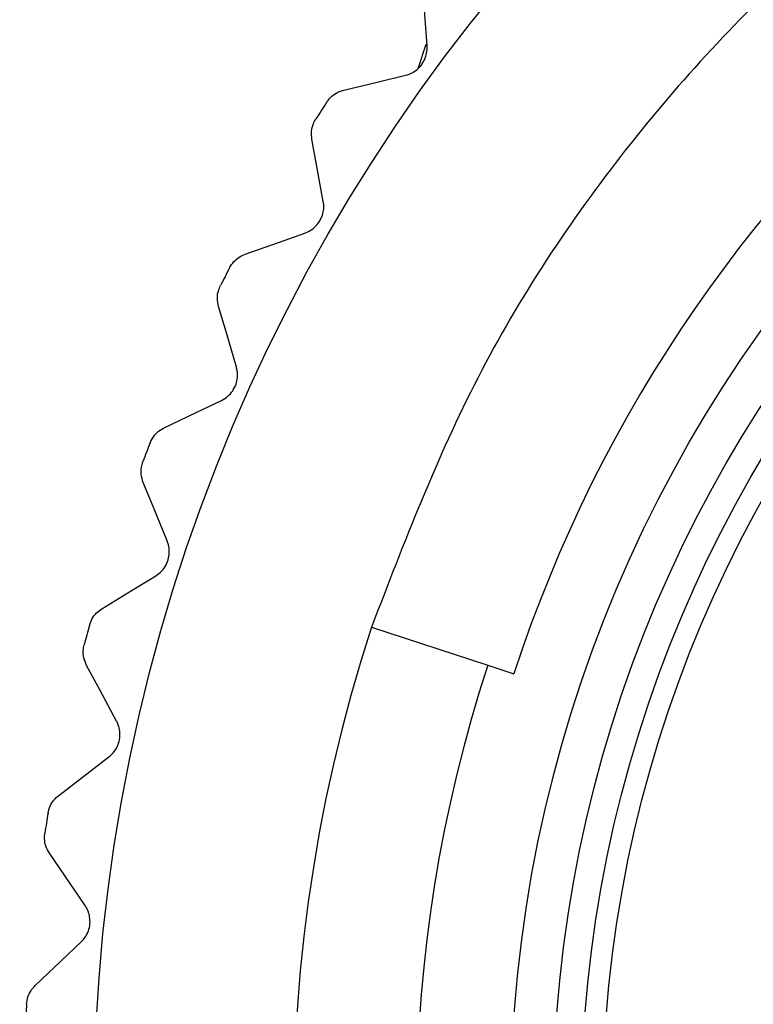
# Model space of a CAD drawing. Header units: millimetres. Extents: x 6 to 273, y 6 to 210.
# Tile 5 of 75: x 33 to 38, y 51 to 58. Entities that reach past the tile are written whole.
import ezdxf

# ---------------------------------------------------------------- set-up
doc = ezdxf.new("R2010")
doc.units = ezdxf.units.MM
doc.linetypes.add('SLD-Solid', pattern=[0])
doc.layers.add('DIMENSIONS', color=140, linetype='SLD-Solid', lineweight=25)
doc.styles.add('SLDTEXTSTYLE0', font='TXT', dxfattribs={"width": 0.7})
doc.dimstyles.new('SLDDIMSTYLE0', dxfattribs={"dimtxt": 2.158008, "dimasz": 3.302, "dimexe": 0, "dimexo": 0.0625, "dimgap": 0.539502, "dimtad": 0, "dimtih": 1, "dimtoh": 1, "dimdec": 1, "dimrnd": 1e-09, "dimzin": 12, "dimdsep": 46, "dimtxsty": 'SLDTEXTSTYLE0', "dimsah": 1, "dimcen": 0, "dimadec": 0, "dimazin": 3, "dimtfac": 1, "dimtdec": 1, "dimtofl": 0, "dimtmove": 0, "dimatfit": 3, "dimfxl": 0, "dimfrac": 2, "dimtolj": 1, "dimtzin": 12, "dimarcsym": 0})

# ---------------------------------------------------------------- blocks, each defined once
blk = doc.blocks.new('_D_1')
at = {"layer": 'DIMENSIONS'}
for p, q in [((34.9486, 67.4437), (28.5986, 67.4437)), ((43.7034, 53.9158), (34.9486, 67.4437))]:
    blk.add_line(p, q, dxfattribs=at)
blk.add_solid([(43.7034, 53.9158), (42.3359, 56.9639), (41.4829, 56.4119)], dxfattribs=at)
at = {"layer": 'DIMENSIONS', "insert": (26.8034, 68.4573), "char_height": 2.1167, "attachment_point": 1, "style": 'SLDTEXTSTYLE0'}
blk.add_mtext('2', dxfattribs=at)

msp = doc.modelspace()

# ---------------------------------------------------------------- linework, layer by layer
for p, q in [((35.891, 57.5064), (35.8348, 57.3344)), ((35.5071, 53.3845), (36.3302, 53.1153)), ((36.3302, 53.1153), (36.5151, 53.0549))]:
    msp.add_line(p, q)
at = {"flags": 128}
for points in [[(35.9002, 57.498), (35.8812, 57.7483), (35.8663, 57.9441)], [(35.312, 57.1843), (35.5553, 57.2424), (35.7472, 57.2883)], [(35.1656, 56.3965), (35.1206, 56.6435), (35.0853, 56.8367)], [(34.6135, 56.0231), (34.8493, 56.1063), (35.0354, 56.172)], [(34.5502, 55.2243), (34.4796, 55.4652), (34.4243, 55.6537)], [(34.0401, 54.7952), (34.2659, 54.9026), (34.4442, 54.9874)], [(34.0607, 53.9942), (33.9652, 54.2264), (33.8906, 54.408)], [(33.5982, 53.5142), (33.8116, 53.6446), (33.98, 53.7475)], [(33.7024, 52.7196), (33.5832, 52.9406), (33.49, 53.1134)], [(33.2927, 52.1939), (33.4912, 52.3459), (33.648, 52.4659)], [(33.4793, 51.4146), (33.3377, 51.6219), (33.2269, 51.7841)], [(33.1268, 50.8489), (33.3084, 51.0209), (33.4517, 51.1566)]]:
    msp.add_lwpolyline(points, dxfattribs=at)
for radius in [12.5, 9.55, 9.25, 9.05, 8.9]:
    msp.add_circle((46.0414, 49.9389), radius)
for centre, radius, start, end in [((46.0414, 49.9389), 10.2175, 161.88788, 82.84971), ((46.0415, 49.9389), 10.023, 96.32252, 161.88785), ((46.1632, 49.8597), 13.1453, 146.57854, 147.19817), ((45.926, 49.9984), 12.8702, 152.57285, 153.20572), ((46.1844, 49.8841), 13.1531, 158.57995, 159.1992), ((45.8947, 49.9782), 12.8481, 164.56917, 165.20314), ((46.0414, 49.9389), 11.0835, 161.88788, 322.84757), ((45.9226, 49.9578), 12.8797, 170.57075, 171.20315), ((46.0628, 49.9377), 13.0213, 176.57473, 177.20025)]:
    msp.add_arc(centre, radius, start, end)
for points, knots in [([(55.1326, 43.6532), (55.2335, 43.7829), (55.7174, 44.4049), (56.3199, 45.6979), (56.9069, 47.4754), (57.1584, 49.3389), (57.1057, 51.2153), (56.7304, 53.0556), (56.0577, 54.8088), (55.0942, 56.4208), (53.8786, 57.8522), (52.4355, 59.054), (50.8143, 60.0018), (49.0545, 60.6575), (47.2109, 61.0147), (45.3333, 61.0505), (43.4754, 60.7767), (41.6919, 60.1883), (40.03, 59.3144), (38.541, 58.1688), (37.2554, 56.7797), (36.1982, 55.1803), (35.7375, 53.9831), (35.5071, 53.3845)], [0, 0, 0, 0, 0.012978, 0.062196, 0.111414, 0.160633, 0.209851, 0.259069, 0.308287, 0.357506, 0.406724, 0.455942, 0.50516, 0.554379, 0.603597, 0.652815, 0.702033, 0.751252, 0.80047, 0.849688, 0.898907, 0.949453, 1, 1, 1, 1]), ([(35.7472, 57.2883), (35.765, 57.2941), (35.7989, 57.3051), (35.8417, 57.338), (35.8734, 57.3776), (35.8932, 57.4224), (35.9013, 57.4629), (35.9005, 57.4881), (35.9002, 57.498)], [0, 0, 0, 0, 0.197314, 0.377307, 0.565984, 0.731333, 0.895373, 1, 1, 1, 1]), ([(35.1916, 57.1), (35.2025, 57.114), (35.2237, 57.1411), (35.266, 57.1698), (35.297, 57.1796), (35.312, 57.1843)], [0, 0, 0, 0, 0.352984, 0.684735, 1, 1, 1, 1]), ([(35.0853, 56.8367), (35.0835, 56.8559), (35.08, 56.8924), (35.0922, 56.9421), (35.1073, 56.9691), (35.1139, 56.9809)], [0, 0, 0, 0, 0.383653, 0.729184, 1, 1, 1, 1]), ([(35.0354, 56.172), (35.0524, 56.1796), (35.085, 56.1941), (35.1242, 56.2313), (35.1515, 56.274), (35.1666, 56.3207), (35.1704, 56.3617), (35.167, 56.3868), (35.1656, 56.3965)], [0, 0, 0, 0, 0.197311, 0.377307, 0.565982, 0.731329, 0.89537, 1, 1, 1, 1]), ([(34.5025, 55.9266), (34.5119, 55.9417), (34.5301, 55.9709), (34.5692, 56.0039), (34.599, 56.0168), (34.6135, 56.0231)], [0, 0, 0, 0, 0.353003, 0.684718, 1, 1, 1, 1]), ([(34.4243, 55.6537), (34.4205, 55.6726), (34.4132, 55.7085), (34.4202, 55.7592), (34.4324, 55.7876), (34.4377, 55.8001)], [0, 0, 0, 0, 0.383651, 0.729183, 1, 1, 1, 1]), ([(34.4442, 54.9874), (34.4603, 54.9968), (34.4912, 55.0146), (34.5263, 55.0557), (34.549, 55.101), (34.5591, 55.149), (34.5586, 55.1902), (34.5525, 55.2147), (34.5502, 55.2243)], [0, 0, 0, 0, 0.197302, 0.377295, 0.565982, 0.731329, 0.895372, 1, 1, 1, 1]), ([(33.9398, 54.6877), (33.9476, 54.7036), (33.9626, 54.7346), (33.9981, 54.7714), (34.0263, 54.7875), (34.0401, 54.7952)], [0, 0, 0, 0, 0.35298, 0.68473, 1, 1, 1, 1]), ([(33.8906, 54.408), (33.8848, 54.4265), (33.8738, 54.4615), (33.8754, 54.5126), (33.8846, 54.5421), (33.8886, 54.5551)], [0, 0, 0, 0, 0.383646, 0.729176, 1, 1, 1, 1]), ([(33.98, 53.7475), (33.9951, 53.7585), (34.0239, 53.7795), (34.0545, 53.824), (34.0723, 53.8714), (34.0774, 53.9202), (34.0726, 53.9612), (34.064, 53.9849), (34.0607, 53.9942)], [0, 0, 0, 0, 0.19731, 0.377315, 0.56599, 0.731332, 0.895374, 1, 1, 1, 1]), ([(33.5097, 53.3967), (33.5158, 53.4134), (33.5275, 53.4458), (33.5589, 53.4861), (33.5853, 53.505), (33.5982, 53.5142)], [0, 0, 0, 0, 0.352989, 0.684737, 1, 1, 1, 1]), ([(33.49, 53.1134), (33.4823, 53.1312), (33.4677, 53.1648), (33.464, 53.2158), (33.47, 53.2462), (33.4727, 53.2595)], [0, 0, 0, 0, 0.383652, 0.729186, 1, 1, 1, 1]), ([(33.648, 52.4659), (33.6618, 52.4784), (33.6883, 52.5023), (33.7141, 52.5497), (33.7269, 52.5987), (33.7268, 52.6478), (33.7177, 52.688), (33.7067, 52.7108), (33.7024, 52.7196)], [0, 0, 0, 0, 0.19731, 0.377304, 0.565989, 0.731333, 0.895375, 1, 1, 1, 1]), ([(33.217, 52.0679), (33.2212, 52.0851), (33.2295, 52.1185), (33.2565, 52.1619), (33.2808, 52.1834), (33.2927, 52.1939)], [0, 0, 0, 0, 0.3529851, 0.6847233, 1, 1, 1, 1]), ([(33.2269, 51.7841), (33.2174, 51.8009), (33.1994, 51.8328), (33.1904, 51.8832), (33.1932, 51.914), (33.1944, 51.9275)], [0, 0, 0, 0, 0.383654, 0.729184, 1, 1, 1, 1]), ([(33.4517, 51.1566), (33.4642, 51.1704), (33.488, 51.197), (33.5087, 51.2469), (33.5163, 51.297), (33.5111, 51.3457), (33.4979, 51.3848), (33.4845, 51.4063), (33.4793, 51.4146)], [0, 0, 0, 0, 0.19731, 0.377309, 0.56599, 0.731333, 0.895371, 1, 1, 1, 1]), ([(33.0647, 50.7157), (33.0671, 50.7332), (33.0719, 50.7673), (33.0942, 50.8133), (33.1161, 50.8373), (33.1268, 50.8489)], [0, 0, 0, 0, 0.352994, 0.684745, 1, 1, 1, 1])]:
    msp.add_open_spline(points, degree=3, knots=knots)

# ---------------------------------------------------------------- dimensions: what is measured, and where the dimension line sits
at = {"layer": 'DIMENSIONS'}
dim = msp.add_diameter_dim_2p(p1=(44.5795, 52.5621), p2=(43.7034, 53.9158), text='2', dimstyle='SLDDIMSTYLE0', override={"dimpost": '<>'}, dxfattribs=at)
dim.commit()
dim.dimension.update_dxf_attribs({"geometry": '_D_1', "text_midpoint": (27.701, 67.4437), "dimtype": 163})

doc.saveas('drawing.dxf')
